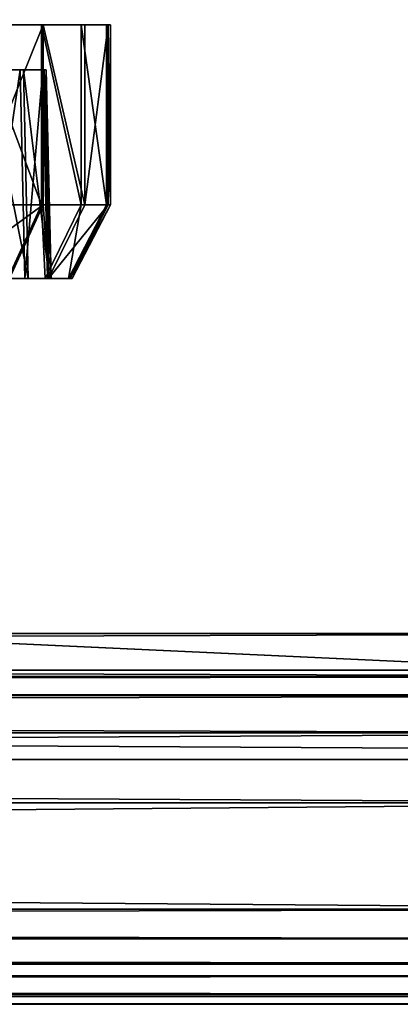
# Model space of a CAD drawing. Extents: x 0 to 35.8, y 0 to 26.7.
# Tile 173 of 227: x 30.349 to 31.167, y 0.001 to 2.114. Entities that reach past the tile are written whole.
import ezdxf

# ---------------------------------------------------------------- set-up
doc = ezdxf.new("R2010")
doc.units = 0
doc.header["$MEASUREMENT"] = 0
doc.layers.get('0').update_dxf_attribs({"color": 13, "linetype": 'CONTINUOUS'})
for name, color, linetype in [('HDS8645C_-_BODY', 252, 'CONTINUOUS'), ('HDS8645C_-_CERAMIC_TOP', 29, 'CONTINUOUS'), ('HEI8056C_-_HANDLE', 252, 'CONTINUOUS'), ('HEI8056C_-_KNOBS', 252, 'CONTINUOUS')]:
    doc.layers.add(name, color=color, linetype=linetype)

# ---------------------------------------------------------------- blocks, each defined once
blk = doc.blocks.new('HIS8055U_TRADECAD_DXF')
at = {"layer": 'HDS8645C_-_BODY', "color": 0}
for p, q in [((-17.90215, -12.8447, 15.51895), (17.88175, -12.8447, 15.51895)), ((17.88175, -12.8447, 17.08515), (-17.90215, -12.8447, 17.08515)), ((17.88175, -12.8447, 17.08515), (-17.90215, -12.8447, 17.08515)), ((-17.90215, -12.8447, 15.51895), (17.88175, -12.8447, 15.51895))]:
    blk.add_line(p, q, dxfattribs=at)
at = {"layer": 'HDS8645C_-_CERAMIC_TOP', "color": 0}
for p, q in [((-17.76255, -12.6526, 17.08515), (17.83165, -12.6526, 17.08515)), ((17.83165, -12.6526, 17.27015), (-17.76255, -12.6526, 17.27015)), ((17.83165, -12.6526, 17.27015), (-17.76255, -12.6526, 17.27015)), ((-17.76255, -12.6526, 17.08515), (17.83165, -12.6526, 17.08515))]:
    blk.add_line(p, q, dxfattribs=at)
at = {"layer": 'HEI8056C_-_HANDLE', "color": 0}
for p, q in [((-14.12525, -12.5738, 8.77805), (14.18945, -12.5738, 8.77805)), ((-14.12525, -12.5738, 8.77805), (14.18945, -12.5738, 8.77805)), ((14.18945, -12.6663, 9.21925), (-14.12525, -12.6663, 9.21925)), ((14.18945, -12.6663, 9.21925), (-14.12525, -12.6663, 9.21925)), ((14.18945, -12.6663, 8.32875), (-14.12525, -12.6663, 8.32875)), ((14.18945, -12.6663, 8.32875), (-14.12525, -12.6663, 8.32875)), ((-14.12525, -12.7073, 9.32175), (14.18945, -12.7073, 9.32175)), ((-14.12525, -12.7073, 9.32175), (14.18945, -12.7073, 9.32175)), ((14.18945, -12.7073, 8.23955), (-14.12525, -12.7073, 8.23955)), ((14.18945, -12.7073, 8.23955), (-14.12525, -12.7073, 8.23955)), ((14.18945, -12.7876, 8.17435), (-14.12525, -12.7876, 8.17435)), ((-14.12525, -12.7876, 9.39455), (14.18945, -12.7876, 9.39455)), ((-14.12525, -12.7876, 9.39455), (14.18945, -12.7876, 9.39455)), ((14.18945, -12.7876, 8.17435), (-14.12525, -12.7876, 8.17435)), ((-14.12525, -12.9378, 8.15255), (14.18945, -12.9378, 8.15255)), ((14.18945, -12.9378, 9.40305), (-14.12525, -12.9378, 9.40305)), ((-14.12525, -12.9378, 8.15255), (14.18945, -12.9378, 8.15255)), ((14.18945, -12.9378, 9.40305), (-14.12525, -12.9378, 9.40305)), ((14.18945, -13.1659, 8.15255), (-14.12525, -13.1659, 8.15255)), ((-14.12525, -13.1659, 9.40845), (14.18945, -13.1659, 9.40845)), ((14.18945, -13.1659, 8.15255), (-14.12525, -13.1659, 8.15255)), ((-14.12525, -13.1659, 9.40845), (14.18945, -13.1659, 9.40845)), ((14.18945, -13.2295, 8.16715), (-14.12525, -13.2295, 8.16715)), ((14.18945, -13.2295, 8.16715), (-14.12525, -13.2295, 8.16715)), ((14.18945, -13.2295, 9.39395), (-14.12525, -13.2295, 9.39395)), ((14.18945, -13.2295, 9.39395), (-14.12525, -13.2295, 9.39395)), ((-14.12525, -13.2827, 8.21075), (14.18945, -13.2827, 8.21075)), ((14.18945, -13.2827, 9.33725), (-14.12525, -13.2827, 9.33725)), ((-14.12525, -13.2827, 8.21075), (14.18945, -13.2827, 8.21075)), ((14.18945, -13.2827, 9.33725), (-14.12525, -13.2827, 9.33725)), ((14.18945, -13.3091, 8.30605), (-14.12525, -13.3091, 8.30605)), ((14.18945, -13.3091, 8.30605), (-14.12525, -13.3091, 8.30605)), ((-14.12525, -13.3094, 9.27775), (14.18945, -13.3094, 9.27775)), ((-14.12525, -13.3094, 9.27775), (14.18945, -13.3094, 9.27775)), ((-14.12525, -13.3482, 9.06845), (14.18945, -13.3482, 9.06845)), ((-14.12525, -13.3482, 9.06845), (14.18945, -13.3482, 9.06845)), ((14.18945, -13.3526, 8.50385), (-14.12525, -13.3525, 8.50385)), ((14.18945, -13.3526, 8.50385), (-14.12525, -13.3525, 8.50385)), ((-14.12525, -13.3698, 8.77795), (14.18945, -13.3698, 8.77795)), ((-14.12525, -13.3698, 8.77795), (14.18945, -13.3698, 8.77795))]:
    blk.add_line(p, q, dxfattribs=at)
at = {"layer": 'HEI8056C_-_KNOBS', "color": 0}
for p, q in [((12.49805, -11.268, 12.37225), (11.43525, -11.2676, 12.95315)), ((12.49805, -11.268, 12.37225), (11.43525, -11.2676, 12.95315)), ((12.58735, -11.2679, 12.59645), (11.43525, -11.2676, 12.95315)), ((12.58735, -11.2679, 12.59645), (11.43525, -11.2676, 12.95315)), ((12.63755, -11.2679, 12.80725), (11.43525, -11.2676, 12.95315)), ((12.64235, -11.2679, 12.98055), (11.43525, -11.2676, 12.95315)), ((12.63755, -11.2679, 12.80725), (11.43525, -11.2676, 12.95315)), ((12.63395, -11.2679, 13.16865), (11.43525, -11.2676, 12.95315)), ((12.64235, -11.2679, 12.98055), (11.43525, -11.2676, 12.95315)), ((12.57945, -11.2679, 13.35875), (11.43525, -11.2676, 12.95315)), ((12.63395, -11.2679, 13.16865), (11.43525, -11.2676, 12.95315)), ((12.49385, -11.2679, 13.55365), (11.43525, -11.2676, 12.95315)), ((12.57945, -11.2679, 13.35875), (11.43525, -11.2676, 12.95315)), ((12.49385, -11.2679, 13.55365), (11.43525, -11.2676, 12.95315)), ((12.34205, -11.2679, 12.14725), (12.49805, -11.268, 12.37225)), ((12.34205, -11.2679, 12.14725), (12.49805, -11.268, 12.37225)), ((12.49385, -11.2679, 13.55365), (12.34935, -11.2679, 13.74945)), ((12.49385, -11.2679, 13.55365), (12.34935, -11.2679, 13.74945)), ((12.57945, -11.2679, 13.35875), (12.49385, -11.2679, 13.55365)), ((12.57945, -11.2679, 13.35875), (12.49385, -11.2679, 13.55365)), ((12.49385, -11.6542, 13.55365), (12.49385, -11.2679, 13.55365)), ((12.49385, -11.6542, 13.55365), (12.49385, -11.2679, 13.55365)), ((12.49805, -11.268, 12.37225), (12.58735, -11.2679, 12.59645)), ((12.49805, -11.268, 12.37225), (12.58735, -11.2679, 12.59645)), ((12.49805, -11.6542, 12.37225), (12.49805, -11.268, 12.37225)), ((12.49805, -11.6542, 12.37225), (12.49805, -11.268, 12.37225)), ((12.63395, -11.2679, 13.16865), (12.57945, -11.2679, 13.35875)), ((12.63395, -11.2679, 13.16865), (12.57945, -11.2679, 13.35875)), ((12.57945, -11.6542, 13.35875), (12.57945, -11.2679, 13.35875)), ((12.57945, -11.6542, 13.35875), (12.57945, -11.2679, 13.35875)), ((12.58735, -11.2679, 12.59645), (12.63755, -11.2679, 12.80725)), ((12.58735, -11.6541, 12.59645), (12.58735, -11.2679, 12.59645)), ((12.58735, -11.2679, 12.59645), (12.63755, -11.2679, 12.80725)), ((12.58735, -11.6541, 12.59645), (12.58735, -11.2679, 12.59645)), ((12.64235, -11.2679, 12.98055), (12.63395, -11.2679, 13.16865)), ((12.64235, -11.2679, 12.98055), (12.63395, -11.2679, 13.16865)), ((12.63395, -11.6541, 13.16865), (12.63395, -11.2679, 13.16865)), ((12.63395, -11.6541, 13.16865), (12.63395, -11.2679, 13.16865)), ((12.63755, -11.2679, 12.80725), (12.64235, -11.2679, 12.98055)), ((12.63755, -11.6541, 12.80725), (12.63755, -11.2679, 12.80725)), ((12.63755, -11.2679, 12.80725), (12.64235, -11.2679, 12.98055)), ((12.63755, -11.6541, 12.80725), (12.63755, -11.2679, 12.80725)), ((12.64235, -11.6541, 12.98055), (12.64235, -11.2679, 12.98055)), ((12.64235, -11.6541, 12.98055), (12.64235, -11.2679, 12.98055)), ((12.37255, -11.3643, 13.48485), (12.44835, -11.3643, 13.31225)), ((12.37255, -11.3643, 13.48485), (12.44835, -11.3643, 13.31225)), ((12.45535, -11.3643, 12.63735), (12.37635, -11.3644, 12.43875)), ((12.45535, -11.3643, 12.63735), (12.37635, -11.3644, 12.43875)), ((12.39315, -11.3643, 13.29265), (12.44835, -11.3643, 13.31225)), ((12.39315, -11.3643, 13.29265), (12.44835, -11.3643, 13.31225)), ((12.39975, -11.3643, 12.65455), (12.45535, -11.3643, 12.63735)), ((12.39975, -11.3643, 12.65455), (12.45535, -11.3643, 12.63735)), ((12.43875, -11.3643, 13.13355), (12.49665, -11.3643, 13.14395)), ((12.43875, -11.3643, 13.13355), (12.49665, -11.3643, 13.14395)), ((12.44175, -11.3643, 12.83105), (12.49985, -11.3643, 12.82395)), ((12.44175, -11.3643, 12.83105), (12.49985, -11.3643, 12.82395)), ((12.44585, -11.3643, 12.97605), (12.50415, -11.3643, 12.97745)), ((12.44585, -11.3643, 12.97605), (12.50415, -11.3643, 12.97745)), ((12.44835, -11.3643, 13.31225), (12.49665, -11.3643, 13.14395)), ((12.44835, -11.3643, 13.31225), (12.49665, -11.3643, 13.14395)), ((12.44835, -11.3643, 13.31225), (12.45845, -11.8122, 13.31585)), ((12.44835, -11.3643, 13.31225), (12.45845, -11.8122, 13.31585)), ((12.49985, -11.3643, 12.82395), (12.45535, -11.3643, 12.63735)), ((12.45535, -11.3643, 12.63735), (12.46555, -11.8122, 12.63415)), ((12.49985, -11.3643, 12.82395), (12.45535, -11.3643, 12.63735)), ((12.45535, -11.3643, 12.63735), (12.46555, -11.8122, 12.63415)), ((12.49665, -11.3643, 13.14395), (12.50415, -11.3643, 12.97745)), ((12.49665, -11.3643, 13.14395), (12.50415, -11.3643, 12.97745)), ((12.49665, -11.3643, 13.14395), (12.50725, -11.8122, 13.14585)), ((12.49665, -11.3643, 13.14395), (12.50725, -11.8122, 13.14585)), ((12.50415, -11.3643, 12.97745), (12.49985, -11.3643, 12.82395)), ((12.49985, -11.3643, 12.82395), (12.51045, -11.8122, 12.82265)), ((12.50415, -11.3643, 12.97745), (12.49985, -11.3643, 12.82395)), ((12.49985, -11.3643, 12.82395), (12.51045, -11.8122, 12.82265)), ((12.50415, -11.3643, 12.97745), (12.51475, -11.8122, 12.97765)), ((12.50415, -11.3643, 12.97745), (12.51475, -11.8122, 12.97765)), ((12.49805, -11.6542, 12.37225), (12.34205, -11.6541, 12.14725)), ((12.49805, -11.6542, 12.37225), (12.34205, -11.6541, 12.14725)), ((12.34935, -11.6542, 13.74945), (12.49385, -11.6542, 13.55365)), ((12.34935, -11.6542, 13.74945), (12.49385, -11.6542, 13.55365)), ((12.42185, -11.8122, 13.51275), (12.49385, -11.6542, 13.55365)), ((12.42185, -11.8122, 13.51275), (12.49385, -11.6542, 13.55365)), ((12.42575, -11.8123, 12.41175), (12.49805, -11.6542, 12.37225)), ((12.42575, -11.8123, 12.41175), (12.49805, -11.6542, 12.37225)), ((12.49385, -11.6542, 13.55365), (12.57945, -11.6542, 13.35875)), ((12.49385, -11.6542, 13.55365), (12.57945, -11.6542, 13.35875)), ((12.58735, -11.6541, 12.59645), (12.49805, -11.6542, 12.37225)), ((12.58735, -11.6541, 12.59645), (12.49805, -11.6542, 12.37225)), ((12.50165, -11.8122, 13.33115), (12.57945, -11.6542, 13.35875)), ((12.50165, -11.8122, 13.33115), (12.57945, -11.6542, 13.35875)), ((12.50895, -11.8122, 12.62075), (12.58735, -11.6541, 12.59645)), ((12.50895, -11.8122, 12.62075), (12.58735, -11.6541, 12.59645)), ((12.55245, -11.8122, 13.15395), (12.63395, -11.6541, 13.16865)), ((12.55245, -11.8122, 13.15395), (12.63395, -11.6541, 13.16865)), ((12.55575, -11.8122, 12.81725), (12.63755, -11.6541, 12.80725)), ((12.55575, -11.8122, 12.81725), (12.63755, -11.6541, 12.80725)), ((12.56025, -11.8122, 12.97865), (12.64235, -11.6541, 12.98055)), ((12.56025, -11.8122, 12.97865), (12.64235, -11.6541, 12.98055)), ((12.57945, -11.6542, 13.35875), (12.63395, -11.6541, 13.16865)), ((12.57945, -11.6542, 13.35875), (12.63395, -11.6541, 13.16865)), ((12.63755, -11.6541, 12.80725), (12.58735, -11.6541, 12.59645)), ((12.63755, -11.6541, 12.80725), (12.58735, -11.6541, 12.59645)), ((12.63395, -11.6541, 13.16865), (12.64235, -11.6541, 12.98055)), ((12.63395, -11.6541, 13.16865), (12.64235, -11.6541, 12.98055)), ((12.64235, -11.6541, 12.98055), (12.63755, -11.6541, 12.80725)), ((12.64235, -11.6541, 12.98055), (12.63755, -11.6541, 12.80725)), ((12.38195, -11.8122, 13.49015), (12.45845, -11.8122, 13.31585)), ((12.38195, -11.8122, 13.49015), (12.45845, -11.8122, 13.31585)), ((12.46555, -11.8122, 12.63415), (12.38565, -11.8123, 12.43365)), ((12.46555, -11.8122, 12.63415), (12.38565, -11.8123, 12.43365)), ((12.42185, -11.8122, 13.51275), (12.50165, -11.8122, 13.33115)), ((12.42185, -11.8122, 13.51275), (12.50165, -11.8122, 13.33115)), ((12.50895, -11.8122, 12.62075), (12.42575, -11.8123, 12.41175)), ((12.50895, -11.8122, 12.62075), (12.42575, -11.8123, 12.41175)), ((12.45845, -11.8122, 13.31585), (12.50725, -11.8122, 13.14585)), ((12.45845, -11.8122, 13.31585), (12.50165, -11.8122, 13.33115)), ((12.45845, -11.8122, 13.31585), (12.50725, -11.8122, 13.14585)), ((12.45845, -11.8122, 13.31585), (12.50165, -11.8122, 13.33115)), ((12.51045, -11.8122, 12.82265), (12.46555, -11.8122, 12.63415)), ((12.46555, -11.8122, 12.63415), (12.50895, -11.8122, 12.62075)), ((12.51045, -11.8122, 12.82265), (12.46555, -11.8122, 12.63415)), ((12.46555, -11.8122, 12.63415), (12.50895, -11.8122, 12.62075)), ((12.50165, -11.8122, 13.33115), (12.55245, -11.8122, 13.15395)), ((12.50165, -11.8122, 13.33115), (12.55245, -11.8122, 13.15395)), ((12.50725, -11.8122, 13.14585), (12.51475, -11.8122, 12.97765)), ((12.50725, -11.8122, 13.14585), (12.55245, -11.8122, 13.15395)), ((12.50725, -11.8122, 13.14585), (12.51475, -11.8122, 12.97765)), ((12.50725, -11.8122, 13.14585), (12.55245, -11.8122, 13.15395)), ((12.55575, -11.8122, 12.81725), (12.50895, -11.8122, 12.62075)), ((12.55575, -11.8122, 12.81725), (12.50895, -11.8122, 12.62075)), ((12.51475, -11.8122, 12.97765), (12.51045, -11.8122, 12.82265)), ((12.51045, -11.8122, 12.82265), (12.55575, -11.8122, 12.81725)), ((12.51475, -11.8122, 12.97765), (12.51045, -11.8122, 12.82265)), ((12.51045, -11.8122, 12.82265), (12.55575, -11.8122, 12.81725)), ((12.51475, -11.8122, 12.97765), (12.56025, -11.8122, 12.97865)), ((12.51475, -11.8122, 12.97765), (12.56025, -11.8122, 12.97865)), ((12.55245, -11.8122, 13.15395), (12.56025, -11.8122, 12.97865)), ((12.55245, -11.8122, 13.15395), (12.56025, -11.8122, 12.97865)), ((12.56025, -11.8122, 12.97865), (12.55575, -11.8122, 12.81725)), ((12.56025, -11.8122, 12.97865), (12.55575, -11.8122, 12.81725))]:
    blk.add_line(p, q, dxfattribs=at)
at = {"layer": 'HDS8645C_-_BODY', "color": 0}
mesh = blk.add_polyface(dxfattribs=at)
corners = [(17.88175, -12.8447, 15.51895), (-17.90215, -11.211, 15.51895), (-17.90215, -12.8447, 15.51895), (17.88175, -11.211, 15.51895)]
mesh.append_faces([[corners[k] for k in face] for face in [(0, 1, 2), (1, 0, 3)]], dxfattribs={"vtx0": -1, "color": 0})
mesh = blk.add_polyface(dxfattribs=at)
corners = [(-17.76255, -12.6526, 17.08515), (17.88175, -12.8447, 17.08515), (-17.90215, -12.8447, 17.08515), (17.83165, -12.6526, 17.08515)]
mesh.append_faces([[corners[k] for k in face] for face in [(0, 1, 2), (1, 0, 3)]], dxfattribs={"vtx0": -1, "color": 0})
mesh = blk.add_polyface(dxfattribs=at)
corners = [(-17.90215, -12.8447, 17.08515), (17.88175, -12.8447, 15.51895), (-17.90215, -12.8447, 15.51895), (17.88175, -12.8447, 17.08515)]
mesh.append_faces([[corners[k] for k in face] for face in [(0, 1, 2), (1, 0, 3)]], dxfattribs={"vtx0": -1, "color": 0})
at = {"layer": 'HDS8645C_-_CERAMIC_TOP', "color": 0}
mesh = blk.add_polyface(dxfattribs=at)
corners = [(17.83165, 10.6876, 17.27015), (-17.76255, -12.6526, 17.27015), (-17.76255, 10.6876, 17.27015), (17.83165, -12.6526, 17.27015)]
mesh.append_faces([[corners[k] for k in face] for face in [(0, 1, 2), (1, 0, 3)]], dxfattribs={"vtx0": -1, "color": 0})
mesh = blk.add_polyface(dxfattribs=at)
corners = [(-17.76255, -12.6526, 17.27015), (17.83165, -12.6526, 17.08515), (-17.76255, -12.6526, 17.08515), (17.83165, -12.6526, 17.27015)]
mesh.append_faces([[corners[k] for k in face] for face in [(0, 1, 2), (1, 0, 3)]], dxfattribs={"vtx0": -1, "color": 0})
at = {"layer": 'HEI8056C_-_HANDLE', "color": 0}
mesh = blk.add_polyface(dxfattribs=at)
corners = [(14.18945, -12.6663, 9.21925), (-14.12525, -12.5738, 8.77805), (14.18945, -12.5738, 8.77805), (-14.12525, -12.6663, 9.21925)]
mesh.append_faces([[corners[k] for k in face] for face in [(0, 1, 2), (1, 0, 3)]], dxfattribs={"vtx0": -1, "color": 0})
mesh = blk.add_polyface(dxfattribs=at)
corners = [(14.18945, -12.5738, 8.77805), (-14.12525, -12.6663, 8.32875), (14.18945, -12.6663, 8.32875), (-14.12525, -12.5738, 8.77805)]
mesh.append_faces([[corners[k] for k in face] for face in [(0, 1, 2), (1, 0, 3)]], dxfattribs={"vtx0": -1, "color": 0})
mesh = blk.add_polyface(dxfattribs=at)
corners = [(14.18945, -12.7073, 9.32175), (-14.12525, -12.6663, 9.21925), (14.18945, -12.6663, 9.21925), (-14.12525, -12.7073, 9.32175)]
mesh.append_faces([[corners[k] for k in face] for face in [(0, 1, 2), (1, 0, 3)]], dxfattribs={"vtx0": -1, "color": 0})
mesh = blk.add_polyface(dxfattribs=at)
corners = [(14.18945, -12.6663, 8.32875), (-14.12525, -12.7073, 8.23955), (14.18945, -12.7073, 8.23955), (-14.12525, -12.6663, 8.32875)]
mesh.append_faces([[corners[k] for k in face] for face in [(0, 1, 2), (1, 0, 3)]], dxfattribs={"vtx0": -1, "color": 0})
mesh = blk.add_polyface(dxfattribs=at)
corners = [(14.18945, -12.7073, 9.32175), (-14.12525, -12.7876, 9.39455), (-14.12525, -12.7073, 9.32175), (14.18945, -12.7876, 9.39455)]
mesh.append_faces([[corners[k] for k in face] for face in [(0, 1, 2), (1, 0, 3)]], dxfattribs={"vtx0": -1, "color": 0})
mesh = blk.add_polyface(dxfattribs=at)
corners = [(14.18945, -12.7876, 8.17435), (-14.12525, -12.7073, 8.23955), (-14.12525, -12.7876, 8.17435), (14.18945, -12.7073, 8.23955)]
mesh.append_faces([[corners[k] for k in face] for face in [(0, 1, 2), (1, 0, 3)]], dxfattribs={"vtx0": -1, "color": 0})
mesh = blk.add_polyface(dxfattribs=at)
corners = [(14.18945, -12.9378, 8.15255), (-14.12525, -12.7876, 8.17435), (-14.12525, -12.9378, 8.15255), (14.18945, -12.7876, 8.17435)]
mesh.append_faces([[corners[k] for k in face] for face in [(0, 1, 2), (1, 0, 3)]], dxfattribs={"vtx0": -1, "color": 0})
mesh = blk.add_polyface(dxfattribs=at)
corners = [(14.18945, -12.7876, 9.39455), (-14.12525, -12.9378, 9.40305), (-14.12525, -12.7876, 9.39455), (14.18945, -12.9378, 9.40305)]
mesh.append_faces([[corners[k] for k in face] for face in [(0, 1, 2), (1, 0, 3)]], dxfattribs={"vtx0": -1, "color": 0})
mesh = blk.add_polyface(dxfattribs=at)
corners = [(14.18945, -13.1659, 8.15255), (-14.12525, -12.9378, 8.15255), (-14.12525, -13.1659, 8.15255), (14.18945, -12.9378, 8.15255)]
mesh.append_faces([[corners[k] for k in face] for face in [(0, 1, 2), (1, 0, 3)]], dxfattribs={"vtx0": -1, "color": 0})
mesh = blk.add_polyface(dxfattribs=at)
corners = [(14.18945, -12.9378, 9.40305), (-14.12525, -13.1659, 9.40845), (-14.12525, -12.9378, 9.40305), (14.18945, -13.1659, 9.40845)]
mesh.append_faces([[corners[k] for k in face] for face in [(0, 1, 2), (1, 0, 3)]], dxfattribs={"vtx0": -1, "color": 0})
mesh = blk.add_polyface(dxfattribs=at)
corners = [(14.18945, -13.2295, 8.16715), (-14.12525, -13.1659, 8.15255), (-14.12525, -13.2295, 8.16715), (14.18945, -13.1659, 8.15255)]
mesh.append_faces([[corners[k] for k in face] for face in [(0, 1, 2), (1, 0, 3)]], dxfattribs={"vtx0": -1, "color": 0})
mesh = blk.add_polyface(dxfattribs=at)
corners = [(14.18945, -13.1659, 9.40845), (-14.12525, -13.2295, 9.39395), (-14.12525, -13.1659, 9.40845), (14.18945, -13.2295, 9.39395)]
mesh.append_faces([[corners[k] for k in face] for face in [(0, 1, 2), (1, 0, 3)]], dxfattribs={"vtx0": -1, "color": 0})
mesh = blk.add_polyface(dxfattribs=at)
corners = [(14.18945, -13.2827, 8.21075), (-14.12525, -13.2295, 8.16715), (-14.12525, -13.2827, 8.21075), (14.18945, -13.2295, 8.16715)]
mesh.append_faces([[corners[k] for k in face] for face in [(0, 1, 2), (1, 0, 3)]], dxfattribs={"vtx0": -1, "color": 0})
mesh = blk.add_polyface(dxfattribs=at)
corners = [(-14.12525, -13.2295, 9.39395), (14.18945, -13.2827, 9.33725), (-14.12525, -13.2827, 9.33725), (14.18945, -13.2295, 9.39395)]
mesh.append_faces([[corners[k] for k in face] for face in [(0, 1, 2), (1, 0, 3)]], dxfattribs={"vtx0": -1, "color": 0})
mesh = blk.add_polyface(dxfattribs=at)
corners = [(-14.12525, -13.3091, 8.30605), (14.18945, -13.2827, 8.21075), (-14.12525, -13.2827, 8.21075), (14.18945, -13.3091, 8.30605)]
mesh.append_faces([[corners[k] for k in face] for face in [(0, 1, 2), (1, 0, 3)]], dxfattribs={"vtx0": -1, "color": 0})
mesh = blk.add_polyface(dxfattribs=at)
corners = [(-14.12525, -13.2827, 9.33725), (14.18945, -13.3094, 9.27775), (-14.12525, -13.3094, 9.27775), (14.18945, -13.2827, 9.33725)]
mesh.append_faces([[corners[k] for k in face] for face in [(0, 1, 2), (1, 0, 3)]], dxfattribs={"vtx0": -1, "color": 0})
mesh = blk.add_polyface(dxfattribs=at)
corners = [(-14.12525, -13.3525, 8.50385), (14.18945, -13.3091, 8.30605), (-14.12525, -13.3091, 8.30605), (14.18945, -13.3526, 8.50385)]
mesh.append_faces([[corners[k] for k in face] for face in [(0, 1, 2), (1, 0, 3)]], dxfattribs={"vtx0": -1, "color": 0})
mesh = blk.add_polyface(dxfattribs=at)
corners = [(-14.12525, -13.3094, 9.27775), (14.18945, -13.3482, 9.06845), (-14.12525, -13.3482, 9.06845), (14.18945, -13.3094, 9.27775)]
mesh.append_faces([[corners[k] for k in face] for face in [(0, 1, 2), (1, 0, 3)]], dxfattribs={"vtx0": -1, "color": 0})
mesh = blk.add_polyface(dxfattribs=at)
corners = [(-14.12525, -13.3482, 9.06845), (14.18945, -13.3698, 8.77795), (-14.12525, -13.3698, 8.77795), (14.18945, -13.3482, 9.06845)]
mesh.append_faces([[corners[k] for k in face] for face in [(0, 1, 2), (1, 0, 3)]], dxfattribs={"vtx0": -1, "color": 0})
mesh = blk.add_polyface(dxfattribs=at)
corners = [(-14.12525, -13.3698, 8.77795), (14.18945, -13.3526, 8.50385), (-14.12525, -13.3525, 8.50385), (14.18945, -13.3698, 8.77795)]
mesh.append_faces([[corners[k] for k in face] for face in [(0, 1, 2), (1, 0, 3)]], dxfattribs={"vtx0": -1, "color": 0})
at = {"layer": 'HEI8056C_-_KNOBS', "color": 0}
mesh = blk.add_polyface(dxfattribs=at)
corners = [(11.43525, -11.2676, 12.95315), (12.34205, -11.2679, 12.14725), (12.49805, -11.268, 12.37225)]
mesh.append_faces([[corners[k] for k in face] for face in [(0, 1, 2)]], dxfattribs={"color": 0})
mesh = blk.add_polyface(dxfattribs=at)
corners = [(11.43525, -11.2676, 12.95315), (12.49805, -11.268, 12.37225), (12.58735, -11.2679, 12.59645)]
mesh.append_faces([[corners[k] for k in face] for face in [(0, 1, 2)]], dxfattribs={"color": 0})
mesh = blk.add_polyface(dxfattribs=at)
corners = [(11.43525, -11.2676, 12.95315), (12.58735, -11.2679, 12.59645), (12.63755, -11.2679, 12.80725)]
mesh.append_faces([[corners[k] for k in face] for face in [(0, 1, 2)]], dxfattribs={"color": 0})
mesh = blk.add_polyface(dxfattribs=at)
corners = [(12.64235, -11.2679, 12.98055), (11.43525, -11.2676, 12.95315), (12.63755, -11.2679, 12.80725)]
mesh.append_faces([[corners[k] for k in face] for face in [(0, 1, 2)]], dxfattribs={"color": 0})
mesh = blk.add_polyface(dxfattribs=at)
corners = [(12.63395, -11.2679, 13.16865), (11.43525, -11.2676, 12.95315), (12.64235, -11.2679, 12.98055)]
mesh.append_faces([[corners[k] for k in face] for face in [(0, 1, 2)]], dxfattribs={"color": 0})
mesh = blk.add_polyface(dxfattribs=at)
corners = [(12.57945, -11.2679, 13.35875), (11.43525, -11.2676, 12.95315), (12.63395, -11.2679, 13.16865)]
mesh.append_faces([[corners[k] for k in face] for face in [(0, 1, 2)]], dxfattribs={"color": 0})
mesh = blk.add_polyface(dxfattribs=at)
corners = [(12.49385, -11.2679, 13.55365), (11.43525, -11.2676, 12.95315), (12.57945, -11.2679, 13.35875)]
mesh.append_faces([[corners[k] for k in face] for face in [(0, 1, 2)]], dxfattribs={"color": 0})
mesh = blk.add_polyface(dxfattribs=at)
corners = [(12.34935, -11.2679, 13.74945), (11.43525, -11.2676, 12.95315), (12.49385, -11.2679, 13.55365)]
mesh.append_faces([[corners[k] for k in face] for face in [(0, 1, 2)]], dxfattribs={"color": 0})
mesh = blk.add_polyface(dxfattribs=at)
corners = [(12.49805, -11.268, 12.37225), (12.34205, -11.6541, 12.14725), (12.49805, -11.6542, 12.37225), (12.34205, -11.2679, 12.14725)]
mesh.append_faces([[corners[k] for k in face] for face in [(0, 1, 2), (1, 0, 3)]], dxfattribs={"vtx0": -1, "color": 0})
mesh = blk.add_polyface(dxfattribs=at)
corners = [(12.34935, -11.2679, 13.74945), (12.49385, -11.6542, 13.55365), (12.34935, -11.6542, 13.74945), (12.49385, -11.2679, 13.55365)]
mesh.append_faces([[corners[k] for k in face] for face in [(0, 1, 2), (1, 0, 3)]], dxfattribs={"vtx0": -1, "color": 0})
mesh = blk.add_polyface(dxfattribs=at)
corners = [(12.49385, -11.2679, 13.55365), (12.57945, -11.6542, 13.35875), (12.49385, -11.6542, 13.55365), (12.57945, -11.2679, 13.35875)]
mesh.append_faces([[corners[k] for k in face] for face in [(0, 1, 2), (1, 0, 3)]], dxfattribs={"vtx0": -1, "color": 0})
mesh = blk.add_polyface(dxfattribs=at)
corners = [(12.58735, -11.6541, 12.59645), (12.49805, -11.268, 12.37225), (12.49805, -11.6542, 12.37225), (12.58735, -11.2679, 12.59645)]
mesh.append_faces([[corners[k] for k in face] for face in [(0, 1, 2), (1, 0, 3)]], dxfattribs={"vtx0": -1, "color": 0})
mesh = blk.add_polyface(dxfattribs=at)
corners = [(12.57945, -11.2679, 13.35875), (12.63395, -11.6541, 13.16865), (12.57945, -11.6542, 13.35875), (12.63395, -11.2679, 13.16865)]
mesh.append_faces([[corners[k] for k in face] for face in [(0, 1, 2), (1, 0, 3)]], dxfattribs={"vtx0": -1, "color": 0})
mesh = blk.add_polyface(dxfattribs=at)
corners = [(12.63755, -11.2679, 12.80725), (12.58735, -11.6541, 12.59645), (12.63755, -11.6541, 12.80725), (12.58735, -11.2679, 12.59645)]
mesh.append_faces([[corners[k] for k in face] for face in [(0, 1, 2), (1, 0, 3)]], dxfattribs={"vtx0": -1, "color": 0})
mesh = blk.add_polyface(dxfattribs=at)
corners = [(12.63395, -11.2679, 13.16865), (12.64235, -11.6541, 12.98055), (12.63395, -11.6541, 13.16865), (12.64235, -11.2679, 12.98055)]
mesh.append_faces([[corners[k] for k in face] for face in [(0, 1, 2), (1, 0, 3)]], dxfattribs={"vtx0": -1, "color": 0})
mesh = blk.add_polyface(dxfattribs=at)
corners = [(12.64235, -11.2679, 12.98055), (12.63755, -11.6541, 12.80725), (12.64235, -11.6541, 12.98055), (12.63755, -11.2679, 12.80725)]
mesh.append_faces([[corners[k] for k in face] for face in [(0, 1, 2), (1, 0, 3)]], dxfattribs={"vtx0": -1, "color": 0})
mesh = blk.add_polyface(dxfattribs=at)
corners = [(12.32145, -11.3643, 13.45585), (12.44835, -11.3643, 13.31225), (12.39315, -11.3643, 13.29265), (12.37255, -11.3643, 13.48485)]
mesh.append_faces([[corners[k] for k in face] for face in [(0, 1, 2), (1, 0, 3)]], dxfattribs={"vtx0": -1, "color": 0})
mesh = blk.add_polyface(dxfattribs=at)
corners = [(12.32495, -11.3644, 12.46685), (12.45535, -11.3643, 12.63735), (12.37635, -11.3644, 12.43875), (12.39975, -11.3643, 12.65455)]
mesh.append_faces([[corners[k] for k in face] for face in [(0, 1, 2), (1, 0, 3)]], dxfattribs={"vtx0": -1, "color": 0})
mesh = blk.add_polyface(dxfattribs=at)
corners = [(12.44835, -11.3643, 13.31225), (12.38195, -11.8122, 13.49015), (12.45845, -11.8122, 13.31585), (12.37255, -11.3643, 13.48485)]
mesh.append_faces([[corners[k] for k in face] for face in [(0, 1, 2), (1, 0, 3)]], dxfattribs={"vtx0": -1, "color": 0})
mesh = blk.add_polyface(dxfattribs=at)
corners = [(12.37635, -11.3644, 12.43875), (12.46555, -11.8122, 12.63415), (12.38565, -11.8123, 12.43365), (12.45535, -11.3643, 12.63735)]
mesh.append_faces([[corners[k] for k in face] for face in [(0, 1, 2), (1, 0, 3)]], dxfattribs={"vtx0": -1, "color": 0})
mesh = blk.add_polyface(dxfattribs=at)
corners = [(12.39315, -11.3643, 13.29265), (12.49665, -11.3643, 13.14395), (12.43875, -11.3643, 13.13355), (12.44835, -11.3643, 13.31225)]
mesh.append_faces([[corners[k] for k in face] for face in [(0, 1, 2), (1, 0, 3)]], dxfattribs={"vtx0": -1, "color": 0})
mesh = blk.add_polyface(dxfattribs=at)
corners = [(12.39975, -11.3643, 12.65455), (12.49985, -11.3643, 12.82395), (12.45535, -11.3643, 12.63735), (12.44175, -11.3643, 12.83105)]
mesh.append_faces([[corners[k] for k in face] for face in [(0, 1, 2), (1, 0, 3)]], dxfattribs={"vtx0": -1, "color": 0})
mesh = blk.add_polyface(dxfattribs=at)
corners = [(12.43875, -11.3643, 13.13355), (12.50415, -11.3643, 12.97745), (12.44585, -11.3643, 12.97605), (12.49665, -11.3643, 13.14395)]
mesh.append_faces([[corners[k] for k in face] for face in [(0, 1, 2), (1, 0, 3)]], dxfattribs={"vtx0": -1, "color": 0})
mesh = blk.add_polyface(dxfattribs=at)
corners = [(12.44175, -11.3643, 12.83105), (12.50415, -11.3643, 12.97745), (12.49985, -11.3643, 12.82395), (12.44585, -11.3643, 12.97605)]
mesh.append_faces([[corners[k] for k in face] for face in [(0, 1, 2), (1, 0, 3)]], dxfattribs={"vtx0": -1, "color": 0})
mesh = blk.add_polyface(dxfattribs=at)
corners = [(12.49665, -11.3643, 13.14395), (12.45845, -11.8122, 13.31585), (12.50725, -11.8122, 13.14585), (12.44835, -11.3643, 13.31225)]
mesh.append_faces([[corners[k] for k in face] for face in [(0, 1, 2), (1, 0, 3)]], dxfattribs={"vtx0": -1, "color": 0})
mesh = blk.add_polyface(dxfattribs=at)
corners = [(12.45535, -11.3643, 12.63735), (12.51045, -11.8122, 12.82265), (12.46555, -11.8122, 12.63415), (12.49985, -11.3643, 12.82395)]
mesh.append_faces([[corners[k] for k in face] for face in [(0, 1, 2), (1, 0, 3)]], dxfattribs={"vtx0": -1, "color": 0})
mesh = blk.add_polyface(dxfattribs=at)
corners = [(12.50415, -11.3643, 12.97745), (12.50725, -11.8122, 13.14585), (12.51475, -11.8122, 12.97765), (12.49665, -11.3643, 13.14395)]
mesh.append_faces([[corners[k] for k in face] for face in [(0, 1, 2), (1, 0, 3)]], dxfattribs={"vtx0": -1, "color": 0})
mesh = blk.add_polyface(dxfattribs=at)
corners = [(12.49985, -11.3643, 12.82395), (12.51475, -11.8122, 12.97765), (12.51045, -11.8122, 12.82265), (12.50415, -11.3643, 12.97745)]
mesh.append_faces([[corners[k] for k in face] for face in [(0, 1, 2), (1, 0, 3)]], dxfattribs={"vtx0": -1, "color": 0})
mesh = blk.add_polyface(dxfattribs=at)
corners = [(12.49805, -11.6542, 12.37225), (12.28035, -11.8122, 12.20205), (12.42575, -11.8123, 12.41175), (12.34205, -11.6541, 12.14725)]
mesh.append_faces([[corners[k] for k in face] for face in [(0, 1, 2), (1, 0, 3)]], dxfattribs={"vtx0": -1, "color": 0})
mesh = blk.add_polyface(dxfattribs=at)
corners = [(12.34935, -11.6542, 13.74945), (12.42185, -11.8122, 13.51275), (12.28725, -11.8122, 13.69535), (12.49385, -11.6542, 13.55365)]
mesh.append_faces([[corners[k] for k in face] for face in [(0, 1, 2), (1, 0, 3)]], dxfattribs={"vtx0": -1, "color": 0})
mesh = blk.add_polyface(dxfattribs=at)
corners = [(12.49385, -11.6542, 13.55365), (12.50165, -11.8122, 13.33115), (12.42185, -11.8122, 13.51275), (12.57945, -11.6542, 13.35875)]
mesh.append_faces([[corners[k] for k in face] for face in [(0, 1, 2), (1, 0, 3)]], dxfattribs={"vtx0": -1, "color": 0})
mesh = blk.add_polyface(dxfattribs=at)
corners = [(12.50895, -11.8122, 12.62075), (12.49805, -11.6542, 12.37225), (12.42575, -11.8123, 12.41175), (12.58735, -11.6541, 12.59645)]
mesh.append_faces([[corners[k] for k in face] for face in [(0, 1, 2), (1, 0, 3)]], dxfattribs={"vtx0": -1, "color": 0})
mesh = blk.add_polyface(dxfattribs=at)
corners = [(12.57945, -11.6542, 13.35875), (12.55245, -11.8122, 13.15395), (12.50165, -11.8122, 13.33115), (12.63395, -11.6541, 13.16865)]
mesh.append_faces([[corners[k] for k in face] for face in [(0, 1, 2), (1, 0, 3)]], dxfattribs={"vtx0": -1, "color": 0})
mesh = blk.add_polyface(dxfattribs=at)
corners = [(12.63755, -11.6541, 12.80725), (12.50895, -11.8122, 12.62075), (12.55575, -11.8122, 12.81725), (12.58735, -11.6541, 12.59645)]
mesh.append_faces([[corners[k] for k in face] for face in [(0, 1, 2), (1, 0, 3)]], dxfattribs={"vtx0": -1, "color": 0})
mesh = blk.add_polyface(dxfattribs=at)
corners = [(12.63395, -11.6541, 13.16865), (12.56025, -11.8122, 12.97865), (12.55245, -11.8122, 13.15395), (12.64235, -11.6541, 12.98055)]
mesh.append_faces([[corners[k] for k in face] for face in [(0, 1, 2), (1, 0, 3)]], dxfattribs={"vtx0": -1, "color": 0})
mesh = blk.add_polyface(dxfattribs=at)
corners = [(12.64235, -11.6541, 12.98055), (12.55575, -11.8122, 12.81725), (12.56025, -11.8122, 12.97865), (12.63755, -11.6541, 12.80725)]
mesh.append_faces([[corners[k] for k in face] for face in [(0, 1, 2), (1, 0, 3)]], dxfattribs={"vtx0": -1, "color": 0})
mesh = blk.add_polyface(dxfattribs=at)
corners = [(12.38195, -11.8122, 13.49015), (12.50165, -11.8122, 13.33115), (12.45845, -11.8122, 13.31585), (12.42185, -11.8122, 13.51275)]
mesh.append_faces([[corners[k] for k in face] for face in [(0, 1, 2), (1, 0, 3)]], dxfattribs={"vtx0": -1, "color": 0})
mesh = blk.add_polyface(dxfattribs=at)
corners = [(12.38565, -11.8123, 12.43365), (12.50895, -11.8122, 12.62075), (12.42575, -11.8123, 12.41175), (12.46555, -11.8122, 12.63415)]
mesh.append_faces([[corners[k] for k in face] for face in [(0, 1, 2), (1, 0, 3)]], dxfattribs={"vtx0": -1, "color": 0})
mesh = blk.add_polyface(dxfattribs=at)
corners = [(12.45845, -11.8122, 13.31585), (12.55245, -11.8122, 13.15395), (12.50725, -11.8122, 13.14585), (12.50165, -11.8122, 13.33115)]
mesh.append_faces([[corners[k] for k in face] for face in [(0, 1, 2), (1, 0, 3)]], dxfattribs={"vtx0": -1, "color": 0})
mesh = blk.add_polyface(dxfattribs=at)
corners = [(12.46555, -11.8122, 12.63415), (12.55575, -11.8122, 12.81725), (12.50895, -11.8122, 12.62075), (12.51045, -11.8122, 12.82265)]
mesh.append_faces([[corners[k] for k in face] for face in [(0, 1, 2), (1, 0, 3)]], dxfattribs={"vtx0": -1, "color": 0})
mesh = blk.add_polyface(dxfattribs=at)
corners = [(12.50725, -11.8122, 13.14585), (12.56025, -11.8122, 12.97865), (12.51475, -11.8122, 12.97765), (12.55245, -11.8122, 13.15395)]
mesh.append_faces([[corners[k] for k in face] for face in [(0, 1, 2), (1, 0, 3)]], dxfattribs={"vtx0": -1, "color": 0})
mesh = blk.add_polyface(dxfattribs=at)
corners = [(12.51045, -11.8122, 12.82265), (12.56025, -11.8122, 12.97865), (12.55575, -11.8122, 12.81725), (12.51475, -11.8122, 12.97765)]
mesh.append_faces([[corners[k] for k in face] for face in [(0, 1, 2), (1, 0, 3)]], dxfattribs={"vtx0": -1, "color": 0})
blk = doc.blocks.new('HIS8655C_TRADECAD_DXF')
at = {"color": 0}
blk.add_blockref('HIS8055U_TRADECAD_DXF', (0, 0), dxfattribs=at)
blk = doc.blocks.new('HIS8655C_TRADECAD_DXF0')
at = {"color": 0}
blk.add_blockref('HIS8655C_TRADECAD_DXF', (0, 0), dxfattribs=at)
blk = doc.blocks.new('HIS8655C_TRADECAD_DXF1')
at = {"color": 0}
blk.add_blockref('HIS8655C_TRADECAD_DXF0', (17.90215, 13.3707, 17.53955), dxfattribs=at)

msp = doc.modelspace()

# ---------------------------------------------------------------- block references
at = {"color": 0}
msp.add_blockref('HIS8655C_TRADECAD_DXF1', (0, 0), dxfattribs=at)

doc.saveas('drawing.dxf')
